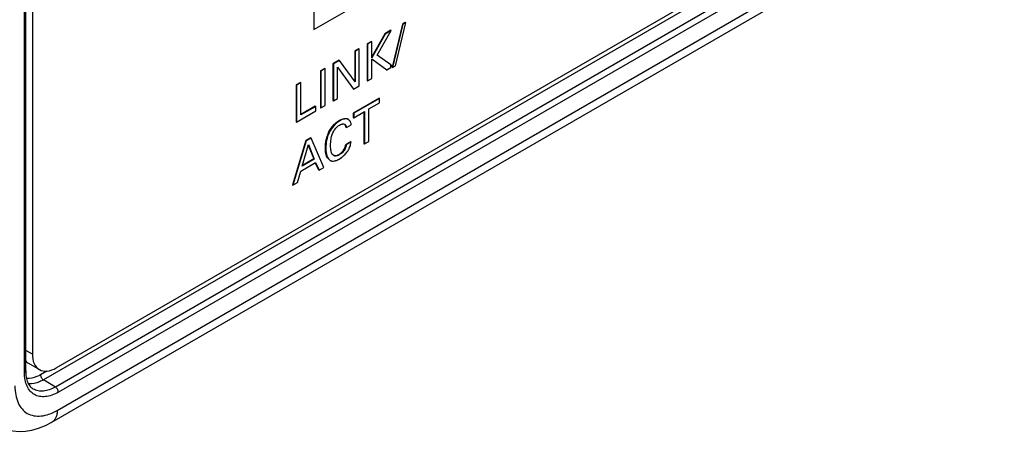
# Model space of a CAD drawing. Header units: inches. Extents: x 0 to 34, y 0 to 22.
# Tile 89 of 139: x 24.722 to 25.873, y 14.158 to 14.639. Entities that reach past the tile are written whole.
import ezdxf

# ---------------------------------------------------------------- set-up
doc = ezdxf.new("R2010")
doc.units = ezdxf.units.IN
doc.header["$LTSCALE"] = 1.87
doc.header["$MEASUREMENT"] = 0
doc.layers.get('0').update_dxf_attribs({"linetype": 'CONTINUOUS'})
doc.layers.add('02___PRT_ALL_AXES', color=7, linetype='CONTINUOUS')

msp = doc.modelspace()

# ---------------------------------------------------------------- linework, layer by layer
at = {"color": 7, "linetype": 'CONTINUOUS'}
for p, q in [((24.7274, 14.2263), (24.7274, 16.8733)), ((24.7288, 14.2283), (24.7288, 16.8753)), ((25.0658, 15.1825), (25.0658, 14.6273)), ((25.0658, 14.6273), (25.5324, 14.8967)), ((25.8114, 14.831), (24.7495, 14.2178)), ((24.7657, 14.1821), (25.8916, 14.8322)), ((24.7595, 14.1684), (25.8854, 14.8185)), ((25.8255, 14.8226), (24.7636, 14.2094)), ((25.8289, 14.8166), (24.767, 14.2034)), ((25.1693, 14.6338), (25.1572, 14.5834)), ((25.1698, 14.6335), (25.1577, 14.5831)), ((25.1611, 14.5851), (25.1732, 14.6354)), ((25.1726, 14.6357), (25.1693, 14.6338)), ((25.1693, 14.6338), (25.1698, 14.6335)), ((25.1732, 14.6354), (25.1698, 14.6335)), ((25.1726, 14.6357), (25.1732, 14.6354)), ((25.1487, 14.6224), (25.1337, 14.5956)), ((25.1492, 14.6221), (25.1337, 14.5943)), ((25.1396, 14.5974), (25.1563, 14.6262)), ((25.1558, 14.6265), (25.1487, 14.6224)), ((25.1487, 14.6224), (25.1492, 14.6221)), ((25.1563, 14.6262), (25.1492, 14.6221)), ((25.1558, 14.6265), (25.1563, 14.6262)), ((25.1332, 14.6135), (25.1281, 14.6105)), ((25.1281, 14.6105), (25.1286, 14.6102)), ((25.1281, 14.6105), (25.1281, 14.5675)), ((25.1337, 14.6132), (25.1286, 14.6102)), ((25.1286, 14.6102), (25.1286, 14.5672)), ((25.1332, 14.6135), (25.1337, 14.6132)), ((25.1337, 14.5943), (25.1337, 14.6132)), ((25.1183, 14.6049), (25.1135, 14.6021)), ((25.1135, 14.6021), (25.1141, 14.6018)), ((25.1135, 14.6021), (25.1135, 14.567)), ((25.1188, 14.6046), (25.1141, 14.6018)), ((25.1141, 14.6018), (25.1141, 14.5663)), ((25.1183, 14.6049), (25.1188, 14.6046)), ((25.1188, 14.5616), (25.1188, 14.6046)), ((25.1556, 14.586), (25.1396, 14.5974)), ((25.0952, 14.5916), (25.0881, 14.5874)), ((25.0881, 14.5874), (25.0886, 14.5871)), ((25.0881, 14.5874), (25.0881, 14.5444)), ((25.0958, 14.5913), (25.0886, 14.5871)), ((25.0886, 14.5871), (25.0886, 14.5441)), ((25.0952, 14.5916), (25.0958, 14.5913)), ((25.1141, 14.5663), (25.0958, 14.5913)), ((25.1337, 14.593), (25.1509, 14.5801)), ((25.1337, 14.5702), (25.1337, 14.593)), ((25.1556, 14.5828), (25.1556, 14.586)), ((25.0785, 14.5819), (25.0734, 14.5789)), ((25.0734, 14.5789), (25.0739, 14.5786)), ((25.0734, 14.5789), (25.0734, 14.536)), ((25.0791, 14.5816), (25.0739, 14.5786)), ((25.0739, 14.5786), (25.0739, 14.5357)), ((25.0785, 14.5819), (25.0791, 14.5816)), ((25.0791, 14.5386), (25.0791, 14.5816)), ((25.0933, 14.5833), (25.1122, 14.5578)), ((25.0933, 14.5468), (25.0933, 14.5833)), ((25.1504, 14.5804), (25.1509, 14.5801)), ((25.1509, 14.5801), (25.1556, 14.5828)), ((25.1572, 14.5834), (25.1577, 14.5831)), ((25.1577, 14.5831), (25.1611, 14.5851)), ((25.0501, 14.5655), (25.045, 14.5625)), ((25.0506, 14.5652), (25.0455, 14.5622)), ((25.0501, 14.5655), (25.0506, 14.5652)), ((25.0506, 14.5275), (25.0506, 14.5652)), ((25.1281, 14.5675), (25.1286, 14.5672)), ((25.1286, 14.5672), (25.1337, 14.5702)), ((25.045, 14.5625), (25.0455, 14.5622)), ((25.045, 14.5625), (25.045, 14.5196)), ((25.0455, 14.5622), (25.0455, 14.5192)), ((25.1117, 14.5581), (25.1122, 14.5578)), ((25.1122, 14.5578), (25.1188, 14.5616)), ((25.0881, 14.5444), (25.0886, 14.5441)), ((25.0886, 14.5441), (25.0933, 14.5468)), ((25.1419, 14.5471), (25.1118, 14.5297)), ((25.1424, 14.5468), (25.1124, 14.5294)), ((25.1299, 14.5345), (25.1424, 14.5417)), ((25.1419, 14.5471), (25.1424, 14.5468)), ((25.1424, 14.5417), (25.1424, 14.5468)), ((25.0455, 14.5192), (25.0679, 14.5322)), ((25.0674, 14.5378), (25.0506, 14.5281)), ((25.0679, 14.5375), (25.0506, 14.5275)), ((25.0674, 14.5378), (25.0679, 14.5375)), ((25.0679, 14.5322), (25.0679, 14.5375)), ((25.0734, 14.536), (25.0739, 14.5357)), ((25.0739, 14.5357), (25.0791, 14.5386)), ((25.1118, 14.5297), (25.1124, 14.5294)), ((25.1118, 14.5297), (25.1118, 14.5246)), ((25.1124, 14.5243), (25.1248, 14.5315)), ((25.1124, 14.5294), (25.1124, 14.5243)), ((25.1243, 14.5312), (25.1243, 14.4939)), ((25.1248, 14.5315), (25.1248, 14.4936)), ((25.1299, 14.4966), (25.1299, 14.5345)), ((25.045, 14.5196), (25.0455, 14.5192)), ((25.0955, 14.5209), (25.096, 14.5206)), ((25.1015, 14.5169), (25.102, 14.5167)), ((25.106, 14.5224), (25.1055, 14.5227)), ((25.1118, 14.5246), (25.1124, 14.5243)), ((25.1033, 14.5132), (25.1039, 14.5129)), ((25.1039, 14.5129), (25.1094, 14.5161)), ((25.0563, 14.4976), (25.0406, 14.4456)), ((25.0568, 14.4973), (25.0412, 14.4453)), ((25.0618, 14.5008), (25.0563, 14.4976)), ((25.0563, 14.4976), (25.0568, 14.4973)), ((25.0624, 14.5005), (25.0568, 14.4973)), ((25.0618, 14.5008), (25.0624, 14.5005)), ((25.0774, 14.4662), (25.0624, 14.5005)), ((25.0853, 14.4918), (25.0856, 14.4977)), ((25.1087, 14.4962), (25.1031, 14.493)), ((25.1093, 14.4959), (25.1036, 14.4927)), ((25.1087, 14.4962), (25.1093, 14.4959)), ((25.1243, 14.4939), (25.1248, 14.4936)), ((25.1248, 14.4936), (25.1299, 14.4966)), ((25.0521, 14.4677), (25.0594, 14.4929)), ((25.0592, 14.4923), (25.0657, 14.4761)), ((25.0594, 14.4929), (25.0662, 14.4758)), ((25.0792, 14.4889), (25.0797, 14.4886)), ((25.0856, 14.4865), (25.0853, 14.4918)), ((25.1013, 14.4874), (25.1018, 14.4871)), ((25.1031, 14.493), (25.1036, 14.4927)), ((25.0505, 14.4619), (25.0678, 14.4719)), ((25.0662, 14.4758), (25.0521, 14.4677)), ((25.0657, 14.4761), (25.0524, 14.4684)), ((25.0657, 14.4761), (25.0662, 14.4758)), ((25.0674, 14.4717), (25.0713, 14.4633)), ((25.0678, 14.4719), (25.0718, 14.463)), ((25.0843, 14.4747), (25.0848, 14.4744)), ((25.0952, 14.4814), (25.0958, 14.4811)), ((25.0465, 14.4484), (25.0505, 14.4619)), ((25.0713, 14.4633), (25.0718, 14.463)), ((25.0718, 14.463), (25.0774, 14.4662)), ((25.0412, 14.4453), (25.0465, 14.4484)), ((25.0406, 14.4456), (25.0412, 14.4453)), ((24.7536, 14.2281), (24.7461, 14.2238)), ((24.7636, 14.2094), (24.7495, 14.2178))]:
    msp.add_line(p, q, dxfattribs=at)
at = {"color": 40, "linetype": 'CONTINUOUS'}
for p, q in [((25.1556, 14.586), (25.1576, 14.5846)), ((25.1576, 14.5846), (25.1553, 14.5833))]:
    msp.add_line(p, q, dxfattribs=at)
at = {"color": 7, "linetype": 'CONTINUOUS'}
msp.add_lwpolyline([(24.6955, 14.1643), (24.7007, 14.1619), (24.7071, 14.1597), (24.7139, 14.1582), (24.7211, 14.1576), (24.7285, 14.1579), (24.7361, 14.1591), (24.7439, 14.1613), (24.7518, 14.1644), (24.7595, 14.1684)], dxfattribs=at)
for centre, radius, start, end in [((25.1105, 14.495), 0.0299, 125.4349, 133.29), ((25.11, 14.4958), 0.0289, 120.0338, 125.461), ((25.0983, 14.5153), 0.0111, 4.0625, 6.5889), ((25.0817, 14.5003), 0.028, 326.5172, 327.5618), ((25.081, 14.5008), 0.0289, 327.5127, 339.4191), ((25.0841, 14.4997), 0.0256, 339.4826, 341.9381), ((25.088, 14.4799), 0.00641, 239.9753, 249.4321), ((25.0818, 14.4994), 0.0271, 299.1615, 300.0042), ((25.0794, 14.5036), 0.0319, 299.9788, 305.3694), ((25.0806, 14.5019), 0.0298, 305.3506, 312.4063)]:
    msp.add_arc(centre, radius, start, end, dxfattribs=at)
at = {"color": 40, "linetype": 'CONTINUOUS'}
msp.add_arc((25.1095, 14.4966), 0.028, 120.0037, 121.1741, dxfattribs=at)
at = {"color": 7, "linetype": 'CONTINUOUS'}
for points, knots in [([(25.096, 14.5206), (25.0934, 14.5191), (25.0884, 14.515), (25.0816, 14.5044), (25.0797, 14.4947), (25.0797, 14.4886)], [0, 0, 0, 0, 0.24083, 0.508508, 1, 1, 1, 1]), ([(25.0799, 14.497), (25.0803, 14.4988), (25.082, 14.506), (25.0859, 14.5129), (25.09, 14.5168)], [0, 0, 0, 0, 0.24306, 1, 1, 1, 1]), ([(25.0955, 14.5209), (25.0964, 14.5214), (25.0985, 14.5224), (25.1018, 14.5236), (25.1045, 14.5233), (25.1055, 14.5227)], [0, 0, 0, 0, 0.287272, 0.674738, 1, 1, 1, 1]), ([(25.0958, 14.5157), (25.0966, 14.5161), (25.0976, 14.5166), (25.0987, 14.5169), (25.099, 14.5169)], [0, 0, 0, 0, 0.761742, 1, 1, 1, 1]), ([(25.106, 14.5224), (25.1053, 14.5228), (25.1033, 14.5234), (25.0998, 14.5225), (25.0973, 14.5213), (25.096, 14.5206)], [0, 0, 0, 0, 0.213804, 0.577275, 1, 1, 1, 1]), ([(25.099, 14.5169), (25.0992, 14.517), (25.1, 14.5171), (25.1009, 14.5171), (25.1015, 14.5169)], [0, 0, 0, 0, 0.271832, 1, 1, 1, 1]), ([(25.102, 14.5167), (25.1023, 14.5165), (25.1034, 14.5155), (25.1037, 14.514), (25.1039, 14.5129)], [0, 0, 0, 0, 0.220944, 1, 1, 1, 1]), ([(25.1093, 14.5166), (25.1093, 14.5169), (25.1091, 14.5182), (25.1086, 14.5194), (25.1081, 14.5203)], [0, 0, 0, 0, 0.266398, 1, 1, 1, 1]), ([(25.0856, 14.4977), (25.0857, 14.4986), (25.0863, 14.5023), (25.0875, 14.5059), (25.0889, 14.5084)], [0, 0, 0, 0, 0.236772, 1, 1, 1, 1]), ([(25.0889, 14.5084), (25.0893, 14.5092), (25.0911, 14.512), (25.0937, 14.5144), (25.0958, 14.5157)], [0, 0, 0, 0, 0.266665, 1, 1, 1, 1]), ([(25.1033, 14.5132), (25.1033, 14.5134), (25.1031, 14.5144), (25.1029, 14.5153), (25.1025, 14.5159)], [0, 0, 0, 0, 0.26424, 1, 1, 1, 1]), ([(25.0792, 14.4889), (25.0792, 14.4896), (25.0793, 14.4923), (25.0796, 14.495), (25.0799, 14.497)], [0, 0, 0, 0, 0.238837, 1, 1, 1, 1]), ([(25.1084, 14.4917), (25.1085, 14.4921), (25.1089, 14.4935), (25.1092, 14.4949), (25.1093, 14.4959)], [0, 0, 0, 0, 0.263001, 1, 1, 1, 1]), ([(25.0819, 14.4769), (25.0808, 14.4785), (25.0795, 14.4826), (25.0792, 14.4867), (25.0792, 14.4889)], [0, 0, 0, 0, 0.46245, 1, 1, 1, 1]), ([(25.0797, 14.4886), (25.0797, 14.4871), (25.0799, 14.4821), (25.0817, 14.4762), (25.0848, 14.4744)], [0, 0, 0, 0, 0.292978, 1, 1, 1, 1]), ([(25.0868, 14.4825), (25.0866, 14.4828), (25.086, 14.4841), (25.0857, 14.4855), (25.0856, 14.4865)], [0, 0, 0, 0, 0.23432, 1, 1, 1, 1]), ([(25.0889, 14.4801), (25.0882, 14.4805), (25.0874, 14.4813), (25.0869, 14.4822), (25.0868, 14.4825)], [0, 0, 0, 0, 0.737685, 1, 1, 1, 1]), ([(25.0952, 14.4814), (25.0958, 14.4817), (25.0982, 14.4833), (25.1002, 14.4855), (25.1013, 14.4874)], [0, 0, 0, 0, 0.229337, 1, 1, 1, 1]), ([(25.1018, 14.4871), (25.1014, 14.4864), (25.0998, 14.4841), (25.0976, 14.4821), (25.0958, 14.4811)], [0, 0, 0, 0, 0.26426, 1, 1, 1, 1]), ([(25.1007, 14.4799), (25.1011, 14.4802), (25.1027, 14.4818), (25.1041, 14.4835), (25.105, 14.4849)], [0, 0, 0, 0, 0.241455, 1, 1, 1, 1]), ([(25.1013, 14.4874), (25.1015, 14.4879), (25.1024, 14.4896), (25.1029, 14.4915), (25.1031, 14.493)], [0, 0, 0, 0, 0.261445, 1, 1, 1, 1]), ([(25.1036, 14.4927), (25.1035, 14.4922), (25.1032, 14.4903), (25.1025, 14.4884), (25.1018, 14.4871)], [0, 0, 0, 0, 0.23766, 1, 1, 1, 1]), ([(25.0857, 14.4739), (25.0861, 14.4738), (25.0874, 14.4734), (25.0889, 14.4735), (25.09, 14.4737)], [0, 0, 0, 0, 0.23562, 1, 1, 1, 1]), ([(25.0958, 14.4811), (25.0946, 14.4804), (25.0924, 14.4793), (25.0898, 14.4795), (25.0889, 14.4801)], [0, 0, 0, 0, 0.556489, 1, 1, 1, 1]), ([(25.09, 14.4737), (25.0904, 14.4738), (25.0921, 14.4743), (25.0938, 14.4751), (25.095, 14.4757)], [0, 0, 0, 0, 0.234899, 1, 1, 1, 1]), ([(25.0916, 14.4799), (25.0919, 14.48), (25.0932, 14.4803), (25.0944, 14.4809), (25.0952, 14.4814)], [0, 0, 0, 0, 0.233134, 1, 1, 1, 1]), ([(24.7274, 14.2263), (24.7278, 14.2265), (24.7285, 14.2271), (24.7288, 14.2279), (24.7288, 14.2283)], [0, 0, 0, 0, 0.550756, 1, 1, 1, 1]), ([(24.767, 14.2034), (24.7645, 14.202), (24.7596, 14.1997), (24.7521, 14.1979), (24.7451, 14.1981), (24.7388, 14.2003), (24.7337, 14.2046), (24.73, 14.2106), (24.7278, 14.2181), (24.7274, 14.2235), (24.7274, 14.2263)], [0, 0, 0, 0, 0.144905, 0.274533, 0.391125, 0.500011, 0.608895, 0.725482, 0.855103, 1, 1, 1, 1]), ([(24.7288, 14.2283), (24.7288, 14.2258), (24.7292, 14.2212), (24.7309, 14.215), (24.7338, 14.2102), (24.7364, 14.2079), (24.7377, 14.2071)], [0, 0, 0, 0, 0.309583, 0.575912, 0.801486, 1, 1, 1, 1]), ([(24.7461, 14.2238), (24.7447, 14.223), (24.7397, 14.2204), (24.7338, 14.2191), (24.7298, 14.2195)], [0, 0, 0, 0, 0.28017, 1, 1, 1, 1]), ([(24.7495, 14.2178), (24.7481, 14.217), (24.7427, 14.2142), (24.7366, 14.2127), (24.7322, 14.213)], [0, 0, 0, 0, 0.278617, 1, 1, 1, 1]), ([(24.7461, 14.2238), (24.7461, 14.2226), (24.7469, 14.2203), (24.7485, 14.2184), (24.7495, 14.2178)], [0, 0, 0, 0, 0.498867, 1, 1, 1, 1]), ([(24.7162, 14.2107), (24.7162, 14.2072), (24.7167, 14.2004), (24.7195, 14.1911), (24.7241, 14.1836), (24.7305, 14.1782), (24.7383, 14.1754), (24.7471, 14.1752), (24.7565, 14.1775), (24.7626, 14.1804), (24.7657, 14.1821)], [0, 0, 0, 0, 0.144896, 0.274514, 0.391097, 0.499978, 0.608865, 0.725461, 0.855094, 1, 1, 1, 1]), ([(24.7636, 14.2094), (24.7613, 14.2081), (24.7568, 14.206), (24.7498, 14.2043), (24.7433, 14.2046), (24.7394, 14.2061), (24.7377, 14.2071)], [0, 0, 0, 0, 0.290202, 0.549335, 0.782178, 1, 1, 1, 1]), ([(24.767, 14.2034), (24.767, 14.2046), (24.7662, 14.2069), (24.7646, 14.2088), (24.7636, 14.2094)], [0, 0, 0, 0, 0.498867, 1, 1, 1, 1]), ([(24.7657, 14.1821), (24.7657, 14.1806), (24.7655, 14.1777), (24.7643, 14.1738), (24.7623, 14.1705), (24.7605, 14.169), (24.7595, 14.1684)], [0, 0, 0, 0, 0.289807, 0.549048, 0.782228, 1, 1, 1, 1])]:
    msp.add_open_spline(points, degree=3, knots=knots, dxfattribs=at)
at = {"color": 40, "linetype": 'CONTINUOUS'}
for points in [[(25.0874, 14.5139), (25.0897, 14.5167), (25.0924, 14.519), (25.095, 14.5206)], [(25.0811, 14.4783), (25.0797, 14.4811), (25.0792, 14.4849), (25.0792, 14.4889)], [(25.0952, 14.4814), (25.0974, 14.4826), (25.0998, 14.4848), (25.1013, 14.4874)]]:
    msp.add_open_spline(points, degree=3, dxfattribs=at)
for points, knots in [([(25.0955, 14.5209), (25.0984, 14.5225), (25.1025, 14.5242), (25.1055, 14.5227), (25.1061, 14.5222)], [0, 0, 0, 0, 0.74477, 1, 1, 1, 1]), ([(25.1033, 14.5132), (25.1031, 14.5146), (25.1027, 14.516), (25.1018, 14.5167), (25.1018, 14.5168)], [0, 0, 0, 0, 0.951071, 1, 1, 1, 1]), ([(25.0792, 14.4889), (25.0792, 14.4939), (25.0805, 14.5028), (25.0853, 14.5114), (25.0874, 14.5139)], [0, 0, 0, 0, 0.652648, 1, 1, 1, 1]), ([(25.1013, 14.4874), (25.1016, 14.488), (25.1025, 14.4898), (25.1029, 14.4917), (25.1031, 14.493)], [0, 0, 0, 0, 0.315183, 1, 1, 1, 1]), ([(25.0889, 14.4801), (25.0892, 14.48), (25.0911, 14.4795), (25.0934, 14.4803), (25.0952, 14.4814)], [0, 0, 0, 0, 0.206841, 1, 1, 1, 1])]:
    msp.add_open_spline(points, degree=3, knots=knots, dxfattribs=at)
at = {"color": 7, "linetype": 'CONTINUOUS'}
msp.add_open_spline([(25.1081, 14.5203), (25.1076, 14.5211), (25.1068, 14.5219), (25.106, 14.5224)], degree=3, dxfattribs=at)
at = {"layer": '02___PRT_ALL_AXES', "color": 7, "linetype": 'CONTINUOUS'}
for p, q in [((24.7366, 16.8896), (24.7366, 14.2478)), ((24.7645, 14.2318), (25.8219, 14.8423)), ((24.7366, 14.2478), (24.7288, 14.2523)), ((24.732, 14.2372), (24.7448, 14.2298))]:
    msp.add_line(p, q, dxfattribs=at)
for points, knots in [([(24.7366, 14.2478), (24.7366, 14.2441), (24.7375, 14.2371), (24.7421, 14.2314), (24.7448, 14.2298)], [0, 0, 0, 0, 0.55075, 1, 1, 1, 1]), ([(24.7448, 14.2298), (24.7474, 14.2283), (24.7547, 14.2272), (24.7612, 14.2299), (24.7645, 14.2318)], [0, 0, 0, 0, 0.449242, 1, 1, 1, 1])]:
    msp.add_open_spline(points, degree=3, knots=knots, dxfattribs=at)
msp.add_open_spline([(24.7284, 14.2403), (24.7294, 14.2391), (24.7307, 14.238), (24.732, 14.2372)], degree=3, dxfattribs=at)

doc.saveas('drawing.dxf')
